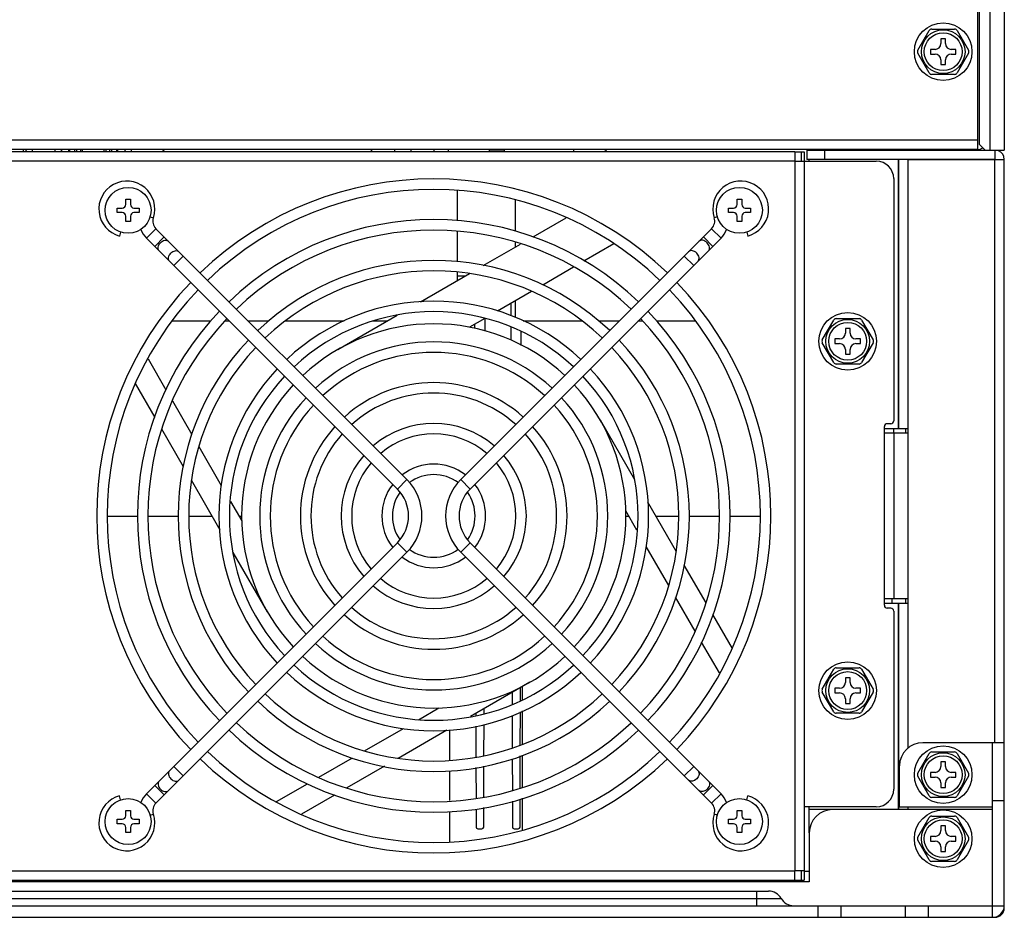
# Model space of a CAD drawing. Header units: millimetres. Extents: x 0 to 2125, y 1 to 1486.
# Tile 12 of 55: x 301 to 470, y 410 to 564. Entities that reach past the tile are written whole.
import ezdxf

# ---------------------------------------------------------------- set-up
doc = ezdxf.new("R2010")
doc.units = ezdxf.units.MM
doc.header["$LTSCALE"] = 77.505185
doc.layers.get('0').update_dxf_attribs({"linetype": 'CONTINUOUS'})

msp = doc.modelspace()

# ---------------------------------------------------------------- linework, layer by layer
at = {"linetype": 'Continuous'}
for p, q in [((467.39148, 659.07469), (467.39148, 541.97469)), ((469.87839, 659.37469), (469.87839, 541.97469)), ((465.27839, 600.27469), (465.27839, 542.07469)), ((465.57839, 600.37469), (465.57839, 542.97469)), ((455.01939, 559.12469), (456.98238, 562.52469)), ((457.4154, 562.77469), (461.34138, 562.77469)), ((461.77439, 562.52469), (463.73738, 559.12469)), ((459.77839, 561.07469), (458.97839, 561.07469)), ((458.97839, 561.07469), (458.97839, 560.27469)), ((459.77839, 560.27469), (459.77839, 561.07469)), ((456.98238, 555.22469), (455.01939, 558.62469)), ((457.97839, 559.27469), (457.17839, 559.27469)), ((457.17839, 559.27469), (457.17839, 558.47469)), ((457.17839, 558.47469), (457.97839, 558.47469)), ((461.57839, 559.27469), (460.77839, 559.27469)), ((460.77839, 558.47469), (461.57839, 558.47469)), ((461.57839, 558.47469), (461.57839, 559.27469)), ((463.73738, 558.62469), (461.77439, 555.22469)), ((458.97839, 557.47469), (458.97839, 556.67469)), ((458.97839, 556.67469), (459.77839, 556.67469)), ((459.77839, 556.67469), (459.77839, 557.47469)), ((461.34138, 554.97469), (457.4154, 554.97469)), ((465.27839, 543.67469), (144.47839, 543.67469)), ((465.57839, 542.97469), (466.57839, 541.97469)), ((465.27839, 542.07469), (144.47839, 542.07469)), ((433.87839, 541.67469), (175.87839, 541.67469)), ((301.37839, 542.07469), (301.37839, 541.67469)), ((301.78788, 541.67469), (301.90512, 542.07469)), ((302.97839, 541.72469), (302.97839, 542.07469)), ((306.77839, 542.07469), (306.77839, 541.72469)), ((307.96889, 541.67469), (307.85166, 542.07469)), ((307.94767, 542.07469), (307.94767, 541.74711)), ((309.17839, 541.67469), (309.17839, 542.07469)), ((309.37839, 541.67469), (309.37839, 542.07469)), ((310.17839, 542.07469), (310.17839, 541.67469)), ((310.57839, 541.67469), (310.57839, 542.07469)), ((311.17839, 542.07469), (311.17839, 541.67469)), ((311.47839, 542.07469), (311.47839, 541.67469)), ((315.27839, 541.67469), (315.27839, 542.07469)), ((315.57839, 541.67469), (315.57839, 542.07469)), ((316.17839, 542.07469), (316.17839, 541.67469)), ((316.57839, 541.67469), (316.57839, 542.07469)), ((317.37839, 542.07469), (317.37839, 541.67469)), ((317.57839, 542.07469), (317.57839, 541.67469)), ((318.78788, 541.67469), (318.90512, 542.07469)), ((319.97839, 541.72469), (319.97839, 542.07469)), ((365.11687, 542.07469), (365.11687, 541.67469)), ((367.9453, 542.07469), (367.9453, 541.67469)), ((371.87839, 542.07469), (371.87839, 541.67469)), ((374.37839, 542.07469), (374.37839, 541.67469)), ((381.37839, 542.07469), (381.37839, 541.67469)), ((383.94785, 541.97469), (381.37839, 541.97469)), ((383.94767, 542.07469), (383.94767, 541.67469)), ((395.89742, 542.07469), (395.89742, 541.67469)), ((433.87839, 541.67469), (435.47839, 541.67469)), ((433.87839, 541.67469), (433.87839, 540.07469)), ((434.97839, 541.67469), (434.97839, 540.07469)), ((435.47839, 541.67469), (435.47839, 540.07469)), ((435.97839, 541.97469), (468.27839, 541.97469)), ((435.97839, 541.97469), (435.97839, 540.37469)), ((438.97839, 541.97469), (438.97839, 540.37469)), ((441.11687, 542.07469), (441.11687, 541.97469)), ((449.60215, 542.07469), (449.60215, 541.97469)), ((450.18794, 542.07469), (450.18794, 541.97469)), ((450.87839, 541.97469), (450.87839, 542.07469)), ((451.75885, 542.07469), (451.75885, 541.97469)), ((453.80911, 542.07469), (453.80911, 541.97469)), ((466.57839, 541.97469), (469.87839, 541.97469)), ((468.27839, 541.97469), (468.27839, 540.37469)), ((433.87839, 540.07469), (175.87839, 540.07469)), ((433.87839, 540.07469), (447.87839, 540.07469)), ((433.87839, 540.07469), (433.87839, 418.17469)), ((435.47839, 540.07469), (435.47839, 418.17469)), ((468.27839, 540.37469), (435.97839, 540.37469)), ((436.37839, 540.07469), (436.37839, 540.37469)), ((451.70128, 494.12469), (451.70128, 540.37469)), ((451.77839, 494.12469), (451.77839, 540.37469)), ((453.37839, 540.37469), (469.87839, 540.37469)), ((453.37839, 439.2619), (453.37839, 540.37469)), ((468.27839, 440.17469), (468.27839, 540.37469)), ((469.87839, 440.17469), (469.87839, 540.37469)), ((450.87839, 537.07469), (450.87839, 495.47469)), ((375.87839, 535.07033), (375.87839, 529.83367)), ((318.97839, 532.62469), (318.97839, 533.52469)), ((318.97839, 533.52469), (319.77839, 533.52469)), ((319.77839, 533.52469), (319.77839, 532.62469)), ((385.87839, 533.34495), (385.87839, 528.03689)), ((423.97839, 533.52469), (424.77839, 533.52469)), ((423.97839, 532.62469), (423.97839, 533.52469)), ((424.77839, 533.52469), (424.77839, 532.62469)), ((317.47839, 531.22469), (317.47839, 532.02469)), ((317.47839, 532.02469), (318.37839, 532.02469)), ((318.37839, 531.22469), (317.47839, 531.22469)), ((320.37839, 532.02469), (321.27839, 532.02469)), ((321.27839, 531.22469), (320.37839, 531.22469)), ((321.27839, 532.02469), (321.27839, 531.22469)), ((422.47839, 532.02469), (423.37839, 532.02469)), ((422.47839, 531.22469), (422.47839, 532.02469)), ((423.37839, 531.22469), (422.47839, 531.22469)), ((425.37839, 532.02469), (426.27839, 532.02469)), ((426.27839, 531.22469), (425.37839, 531.22469)), ((426.27839, 532.02469), (426.27839, 531.22469)), ((318.97839, 529.72469), (318.97839, 530.62469)), ((319.77839, 529.72469), (318.97839, 529.72469)), ((319.77839, 530.62469), (319.77839, 529.72469)), ((323.16596, 530.53279), (323.71201, 530.35343)), ((388.9384, 527.07942), (394.6257, 530.36298)), ((420.59081, 530.53279), (420.04477, 530.35343)), ((423.97839, 529.72469), (423.97839, 530.62469)), ((424.77839, 529.72469), (423.97839, 529.72469)), ((424.77839, 530.62469), (424.77839, 529.72469)), ((318.09172, 527.89538), (317.90939, 527.21492)), ((322.53513, 526.84161), (324.16147, 528.46796)), ((324.16147, 528.46796), (367.25443, 485.375)), ((375.87839, 527.93861), (375.87839, 522.79352)), ((419.5953, 528.46796), (376.50235, 485.375)), ((421.22165, 526.84161), (419.5953, 528.46796)), ((425.66505, 527.89538), (425.84738, 527.21492)), ((322.53513, 526.84161), (365.62808, 483.74866)), ((323.94934, 525.4274), (325.57568, 527.05374)), ((421.22165, 526.84161), (378.1287, 483.74866)), ((385.87839, 526.17354), (385.87839, 525.31272)), ((419.80744, 525.4274), (418.18109, 527.05374)), ((380.34812, 522.11981), (386.7842, 525.83569)), ((402.8236, 525.85844), (397.67402, 522.88532)), ((327.23218, 522.14455), (328.85853, 523.7709)), ((416.52459, 522.14455), (414.89825, 523.7709)), ((375.87839, 520.97827), (375.87839, 519.53921)), ((395.85307, 521.834), (390.59255, 518.79683)), ((369.61235, 515.92151), (378.0047, 520.76684)), ((375.87839, 520.37469), (377.32548, 520.37469)), ((388.66311, 517.68287), (382.84451, 514.3235)), ((385.87839, 516.07511), (385.87839, 513.22404)), ((385.11211, 515.6327), (385.11869, 513.54821)), ((333.52832, 512.57469), (326.98168, 512.57469)), ((336.80204, 512.57469), (336.06742, 512.57469)), ((343.49414, 512.57469), (340.05473, 512.57469)), ((356.50673, 512.57469), (346.41401, 512.57469)), ((355.37839, 507.70353), (365.59555, 513.60242)), ((363.81549, 512.57469), (361.31478, 512.57469)), ((380.64062, 513.05109), (378.03315, 511.54566)), ((380.72334, 510.85951), (380.73042, 513.10293)), ((397.34276, 512.57469), (387.25005, 512.57469)), ((403.70204, 512.57469), (400.26263, 512.57469)), ((407.68935, 512.57469), (406.95473, 512.57469)), ((416.7751, 512.57469), (410.22845, 512.57469)), ((438.61939, 509.37469), (440.58238, 512.77469)), ((441.0154, 513.02469), (444.94138, 513.02469)), ((445.37439, 512.77469), (447.33738, 509.37469)), ((378.87973, 512.03443), (378.88205, 511.29802)), ((385.12486, 511.59465), (385.13196, 509.34603)), ((386.87839, 508.40138), (386.87839, 510.78634)), ((443.37839, 511.32469), (442.57839, 511.32469)), ((442.57839, 511.32469), (442.57839, 510.52469)), ((443.37839, 510.52469), (443.37839, 511.32469)), ((441.57839, 509.52469), (440.77839, 509.52469)), ((440.77839, 509.52469), (440.77839, 508.72469)), ((445.17839, 509.52469), (444.37839, 509.52469)), ((445.17839, 508.72469), (445.17839, 509.52469)), ((440.58238, 505.47469), (438.61939, 508.87469)), ((440.77839, 508.72469), (441.57839, 508.72469)), ((442.57839, 507.72469), (442.57839, 506.92469)), ((443.37839, 506.92469), (443.37839, 507.72469)), ((444.37839, 508.72469), (445.17839, 508.72469)), ((447.33738, 508.87469), (445.37439, 505.47469)), ((322.81863, 506.09868), (325.87272, 500.80884)), ((442.57839, 506.92469), (443.37839, 506.92469)), ((444.94138, 505.22469), (441.0154, 505.22469)), ((324.00323, 496.04689), (320.64011, 501.872)), ((326.98016, 498.89071), (330.33041, 493.08789)), ((400.45723, 495.62469), (406.35611, 485.40753)), ((328.90134, 487.56312), (325.1674, 494.03051)), ((449.27839, 463.77469), (449.27839, 494.47469)), ((449.27839, 494.12469), (453.37839, 494.12469)), ((450.37839, 494.97469), (449.77839, 494.97469)), ((450.87839, 493.37469), (450.87839, 494.12469)), ((452.87839, 494.12469), (452.87839, 493.37469)), ((449.27839, 493.37469), (453.37839, 493.37469)), ((450.87839, 493.37469), (450.87839, 464.87469)), ((331.50745, 491.04921), (335.37058, 484.35808)), ((335.16859, 476.70793), (330.23735, 485.24909)), ((365.62808, 483.74866), (367.25443, 485.375)), ((378.1287, 483.74866), (376.50235, 485.375)), ((336.97197, 481.58438), (338.88964, 478.26288)), ((408.58818, 481.54146), (413.51943, 473.0003)), ((315.77839, 479.07469), (320.97839, 479.07469)), ((322.77839, 479.07469), (327.97839, 479.07469)), ((329.77839, 479.07469), (333.80214, 479.07469)), ((338.42094, 479.07469), (338.87839, 479.07469)), ((406.78481, 476.665), (404.86713, 479.98651)), ((404.87839, 479.07469), (405.39357, 479.07469)), ((410.01237, 479.07469), (413.97839, 479.07469)), ((415.77839, 479.07469), (420.97839, 479.07469)), ((422.77839, 479.07469), (427.97839, 479.07469)), ((365.62808, 474.50073), (322.53513, 431.40778)), ((365.62808, 474.50073), (367.25443, 472.87439)), ((378.1287, 474.50073), (376.50235, 472.87439)), ((378.1287, 474.50073), (421.22165, 431.40778)), ((412.24933, 467.20017), (408.3862, 473.89131)), ((367.25443, 472.87439), (324.16147, 429.78143)), ((343.29955, 462.62469), (337.40067, 472.84186)), ((376.50235, 472.87439), (419.5953, 429.78143)), ((414.85543, 470.68627), (418.58938, 464.21888)), ((416.77662, 459.35868), (413.42636, 465.16149)), ((453.37839, 464.87469), (449.27839, 464.87469)), ((449.27839, 464.12469), (453.37839, 464.12469)), ((450.62839, 464.12469), (450.62839, 464.87469)), ((451.70128, 428.67469), (451.70128, 464.12469)), ((451.77839, 428.67469), (451.77839, 464.12469)), ((452.87839, 464.87469), (452.87839, 464.12469)), ((419.75354, 462.2025), (423.11667, 456.37739)), ((450.37839, 463.27469), (449.77839, 463.27469)), ((450.87839, 462.77469), (450.87839, 432.17469)), ((420.93814, 452.15071), (417.88405, 457.44054)), ((438.61939, 449.37469), (440.58238, 452.77469)), ((441.0154, 453.02469), (444.94138, 453.02469)), ((445.37439, 452.77469), (447.33738, 449.37469)), ((388.37839, 450.54586), (378.16122, 444.64697)), ((443.37839, 451.32469), (442.57839, 451.32469)), ((442.57839, 451.32469), (442.57839, 450.52469)), ((443.37839, 450.52469), (443.37839, 451.32469)), ((385.32322, 448.78195), (385.32963, 446.75334)), ((386.76674, 447.4168), (386.7737, 449.61939)), ((387.12839, 447.5666), (387.12839, 449.82417)), ((440.58238, 445.47469), (438.61939, 448.87469)), ((441.57839, 449.52469), (440.77839, 449.52469)), ((440.77839, 449.52469), (440.77839, 448.72469)), ((440.77839, 448.72469), (441.57839, 448.72469)), ((445.17839, 449.52469), (444.37839, 449.52469)), ((444.37839, 448.72469), (445.17839, 448.72469)), ((445.17839, 448.72469), (445.17839, 449.52469)), ((447.33738, 448.87469), (445.37439, 445.47469)), ((442.57839, 447.72469), (442.57839, 446.92469)), ((442.57839, 446.92469), (443.37839, 446.92469)), ((443.37839, 446.92469), (443.37839, 447.72469)), ((369.25381, 444.12308), (372.74021, 446.13595)), ((379.09083, 445.18368), (379.092, 444.81476)), ((380.51587, 445.15982), (380.51855, 446.00797)), ((386.74261, 439.77555), (386.7606, 445.47196)), ((387.12839, 439.89455), (387.12839, 445.6243)), ((444.94138, 445.22469), (441.0154, 445.22469)), ((380.49315, 437.96668), (380.50993, 443.27957)), ((385.33589, 444.76818), (385.35301, 439.34692)), ((359.95387, 438.75375), (366.67501, 442.63421)), ((374.14443, 442.32787), (365.75207, 437.48255)), ((374.62839, 437.14241), (374.62839, 442.32787)), ((379.09765, 443.02635), (379.11428, 437.75885)), ((467.87839, 440.17469), (455.87839, 440.17469)), ((469.87839, 440.17469), (467.87839, 440.17469)), ((467.87839, 410.17469), (467.87839, 440.17469)), ((469.87839, 412.17469), (469.87839, 440.17469)), ((455.01939, 434.92469), (456.98238, 438.32469)), ((457.4154, 438.57469), (461.34138, 438.57469)), ((461.77439, 438.32469), (463.73738, 434.92469)), ((352.11237, 434.22646), (357.93748, 437.58959)), ((385.35911, 437.41795), (385.3764, 431.9407)), ((386.71929, 432.38949), (386.73668, 437.8953)), ((387.12839, 432.54208), (387.12839, 438.01613)), ((459.77839, 436.87469), (458.97839, 436.87469)), ((458.97839, 436.87469), (458.97839, 436.07469)), ((459.77839, 436.07469), (459.77839, 436.87469)), ((327.23218, 436.10483), (328.85853, 434.47849)), ((363.40866, 436.12958), (356.97258, 432.4137)), ((374.62839, 430.22138), (374.62839, 435.34745)), ((379.12019, 435.8878), (379.13694, 430.58339)), ((380.47075, 430.87354), (380.48742, 436.15057)), ((416.52459, 436.10483), (414.89825, 434.47849)), ((451.87839, 429.17469), (451.87839, 436.17469)), ((457.97839, 435.07469), (457.17839, 435.07469)), ((457.17839, 435.07469), (457.17839, 434.27469)), ((461.57839, 435.07469), (460.77839, 435.07469)), ((461.57839, 434.27469), (461.57839, 435.07469)), ((344.8685, 430.04421), (350.19424, 433.11903)), ((456.98238, 431.02469), (455.01939, 434.42469)), ((457.17839, 434.27469), (457.97839, 434.27469)), ((458.97839, 433.27469), (458.97839, 432.47469)), ((459.77839, 432.47469), (459.77839, 433.27469)), ((460.77839, 434.27469), (461.57839, 434.27469)), ((463.73738, 434.42469), (461.77439, 431.02469)), ((322.53513, 431.40778), (324.16147, 429.78143)), ((323.94934, 432.82199), (325.57568, 431.19565)), ((419.80744, 432.82199), (418.18109, 431.19565)), ((421.22165, 431.40778), (419.5953, 429.78143)), ((458.97839, 432.47469), (459.77839, 432.47469)), ((318.09172, 430.35401), (317.90939, 431.03447)), ((354.81837, 431.16997), (349.13108, 427.88641)), ((385.3822, 430.10456), (385.39619, 425.67375)), ((386.69808, 425.67375), (386.71323, 430.471)), ((387.12839, 425.17636), (387.12839, 430.62584)), ((425.66505, 430.35401), (425.84738, 431.03447)), ((461.34138, 430.77469), (457.4154, 430.77469)), ((469.87839, 430.17469), (467.87839, 430.17469)), ((318.97839, 428.52469), (319.77839, 428.52469)), ((318.97839, 427.62469), (318.97839, 428.52469)), ((319.77839, 428.52469), (319.77839, 427.62469)), ((323.16596, 427.7166), (323.71201, 427.89596)), ((374.62839, 423.15548), (374.62839, 428.34335)), ((379.14274, 428.74725), (379.15244, 425.67375)), ((380.45433, 425.67375), (380.46495, 429.03488)), ((420.59081, 427.7166), (420.04477, 427.89596)), ((423.97839, 428.52469), (424.77839, 428.52469)), ((423.97839, 427.62469), (423.97839, 428.52469)), ((424.77839, 428.52469), (424.77839, 427.62469)), ((447.87839, 429.17469), (435.47839, 429.17469)), ((436.37839, 424.67469), (436.37839, 429.17469)), ((440.37839, 428.67469), (436.37839, 428.67469)), ((467.87839, 428.67469), (440.37839, 428.67469)), ((451.87839, 429.17469), (467.87839, 429.17469)), ((453.37839, 428.67469), (453.37839, 429.17469)), ((317.47839, 427.02469), (318.37839, 427.02469)), ((317.47839, 426.22469), (317.47839, 427.02469)), ((318.37839, 426.22469), (317.47839, 426.22469)), ((320.37839, 427.02469), (321.27839, 427.02469)), ((321.27839, 426.22469), (320.37839, 426.22469)), ((321.27839, 427.02469), (321.27839, 426.22469)), ((422.47839, 427.02469), (423.37839, 427.02469)), ((422.47839, 426.22469), (422.47839, 427.02469)), ((423.37839, 426.22469), (422.47839, 426.22469)), ((425.37839, 427.02469), (426.27839, 427.02469)), ((426.27839, 426.22469), (425.37839, 426.22469)), ((426.27839, 427.02469), (426.27839, 426.22469)), ((455.01939, 423.92469), (456.98238, 427.32469)), ((457.4154, 427.57469), (461.34138, 427.57469)), ((461.77439, 427.32469), (463.73738, 423.92469)), ((318.97839, 424.72469), (318.97839, 425.62469)), ((319.77839, 424.72469), (318.97839, 424.72469)), ((319.77839, 425.62469), (319.77839, 424.72469)), ((379.45244, 425.37469), (380.15433, 425.37469)), ((385.69619, 425.37469), (386.39808, 425.37469)), ((423.97839, 424.72469), (423.97839, 425.62469)), ((424.77839, 424.72469), (423.97839, 424.72469)), ((424.77839, 425.62469), (424.77839, 424.72469)), ((436.37839, 424.67469), (436.37839, 416.27469)), ((459.77839, 425.87469), (458.97839, 425.87469)), ((458.97839, 425.87469), (458.97839, 425.07469)), ((459.77839, 425.07469), (459.77839, 425.87469)), ((456.98238, 420.02469), (455.01939, 423.42469)), ((457.97839, 424.07469), (457.17839, 424.07469)), ((457.17839, 424.07469), (457.17839, 423.27469)), ((457.17839, 423.27469), (457.97839, 423.27469)), ((461.57839, 424.07469), (460.77839, 424.07469)), ((460.77839, 423.27469), (461.57839, 423.27469)), ((461.57839, 423.27469), (461.57839, 424.07469)), ((463.73738, 423.42469), (461.77439, 420.02469)), ((458.97839, 422.27469), (458.97839, 421.47469)), ((458.97839, 421.47469), (459.77839, 421.47469)), ((459.77839, 421.47469), (459.77839, 422.27469)), ((461.34138, 419.77469), (457.4154, 419.77469)), ((175.87839, 418.17469), (433.87839, 418.17469)), ((435.47839, 418.17469), (433.87839, 418.17469)), ((433.87839, 416.57469), (433.87839, 418.17469)), ((434.97839, 418.17469), (434.97839, 416.57469)), ((435.47839, 418.17469), (435.47839, 416.57469)), ((435.47839, 418.07469), (436.37839, 418.07469)), ((436.37839, 416.27469), (173.37839, 416.27469)), ((175.87839, 416.57469), (433.87839, 416.57469)), ((402.88253, 416.57469), (402.70933, 416.27469)), ((407.04745, 416.27469), (406.87424, 416.57469)), ((433.87839, 416.57469), (435.47839, 416.57469)), ((180.37839, 414.67469), (429.37839, 414.67469)), ((427.37839, 412.17469), (427.37839, 414.67469)), ((182.37839, 413.42469), (431.54344, 413.42471)), ((139.87839, 412.17469), (469.87839, 412.17469)), ((437.87839, 410.17469), (437.87839, 412.17469)), ((441.87839, 410.17469), (441.87839, 412.17469)), ((452.87839, 410.17469), (452.87839, 412.17469)), ((456.87839, 410.17469), (456.87839, 412.17469)), ((141.87839, 410.17469), (467.87839, 410.17469))]:
    msp.add_line(p, q, dxfattribs=at)
for centre, radius in [((459.37839, 558.87469), 4.95), ((459.37839, 558.87469), 3.75), ((459.37839, 558.87469), 3.25), ((319.37839, 531.62469), 3.95), ((424.37839, 531.62469), 3.95), ((442.97839, 509.12469), 4.95), ((442.97839, 509.12469), 3.75), ((442.97839, 509.12469), 3.25), ((442.97839, 449.12469), 4.95), ((442.97839, 449.12469), 3.75), ((442.97839, 449.12469), 3.25), ((459.37839, 434.67469), 4.95), ((459.37839, 434.67469), 3.75), ((459.37839, 434.67469), 3.25), ((319.37839, 426.62469), 3.95), ((424.37839, 426.62469), 3.95), ((459.37839, 423.67469), 4.95), ((459.37839, 423.67469), 3.75), ((459.37839, 423.67469), 3.25)]:
    msp.add_circle(centre, radius, dxfattribs=at)
for centre, radius, start, end in [((457.4154, 562.27469), 0.5, 90, 150), ((461.34138, 562.27469), 0.5, 30, 90), ((457.97839, 560.27469), 1, 270, 0), ((460.77839, 560.27469), 1, 180, 270), ((455.45241, 558.87469), 0.5, 150, 210), ((457.97839, 557.47469), 1, 0, 90), ((460.77839, 557.47469), 1, 90, 180), ((463.30437, 558.87469), 0.5, 330, 30), ((457.4154, 555.47469), 0.5, 210, 270), ((461.34138, 555.47469), 0.5, 270, 330), ((465.27839, 543.67469), 1.6, 270, 304.6174664), ((468.27839, 540.37469), 1.6, 0, 67.5), ((447.87839, 537.07469), 3, 0, 90), ((319.15172, 531.85136), 4.8, 341.8160667, 255), ((371.87839, 479.12469), 57.9, 46.1372653, 133.8627347), ((424.60505, 531.85136), 4.8, 285, 198.1839333), ((371.87839, 479.12469), 56.1, 46.1738284, 133.8261716), ((318.37839, 532.62469), 0.6, 270, 0), ((318.37839, 530.62469), 0.6, 0, 90), ((320.37839, 532.62469), 0.6, 180, 270), ((320.37839, 530.62469), 0.6, 90, 180), ((423.37839, 532.62469), 0.6, 270, 0), ((423.37839, 530.62469), 0.6, 0, 90), ((425.37839, 532.62469), 0.6, 180, 270), ((425.37839, 530.62469), 0.6, 90, 180), ((325.46962, 529.7761), 1.85, 161.8160667, 225), ((371.87839, 479.12469), 50.9, 46.2939812, 133.7060188), ((418.28716, 529.7761), 1.85, 315, 18.1839333), ((325.46962, 529.7761), 4.15, 199.9900964, 225), ((371.87839, 479.12469), 49.1, 46.3430991, 133.6569009), ((418.28716, 529.7761), 4.15, 315, 340.0099036), ((371.87839, 479.12469), 43.9, 46.5021905, 133.4978095), ((371.87839, 479.12469), 42.1, 46.5664172, 133.4335828), ((371.87839, 479.12469), 57.9, 136.1418318, 223.8581682), ((371.87839, 479.12469), 57.9, 316.1418318, 43.8581682), ((371.87839, 479.12469), 56.1, 136.1755109, 223.8244891), ((371.87839, 479.12469), 56.1, 316.1755109, 43.8244891), ((371.87839, 479.12469), 36.9, 46.7915579, 133.2084421), ((371.87839, 479.12469), 50.9, 136.2956024, 223.7043976), ((371.87839, 479.12469), 35.1, 46.8832788, 133.1167212), ((371.87839, 479.12469), 50.9, 316.2956024, 43.7043976), ((371.87839, 479.12469), 49.1, 136.3430991, 223.6569009), ((371.87839, 479.12469), 49.1, 316.3430991, 43.6569009), ((441.0154, 512.52469), 0.5, 90, 150), ((444.94138, 512.52469), 0.5, 30, 90), ((371.87839, 479.12469), 33, 46.9981037, 133.0018963), ((371.87839, 479.12469), 43.9, 136.5003662, 223.4996338), ((371.87839, 479.12469), 43.9, 316.5003662, 43.4996338), ((439.05241, 509.12469), 0.5, 150, 210), ((441.57839, 510.52469), 1, 270, 0), ((444.37839, 510.52469), 1, 180, 270), ((446.90437, 509.12469), 0.5, 330, 30), ((371.87839, 479.12469), 42.1, 136.5646431, 223.4353569), ((371.87839, 479.12469), 29.9, 47.2040308, 132.7959692), ((371.87839, 479.12469), 42.1, 316.5646431, 43.4353569), ((441.57839, 507.72469), 1, 0, 90), ((444.37839, 507.72469), 1, 90, 180), ((371.87839, 479.12469), 28.1, 47.3454738, 132.6545262), ((371.87839, 479.12469), 36.9, 136.7855576, 223.2144424), ((371.87839, 479.12469), 36.9, 316.7855576, 43.2144424), ((441.0154, 505.72469), 0.5, 210, 270), ((444.94138, 505.72469), 0.5, 270, 330), ((371.87839, 479.12469), 35.1, 136.8772785, 223.1227215), ((371.87839, 479.12469), 35.1, 316.8772785, 43.1227215), ((371.87839, 479.12469), 33, 137.0038821, 222.9961179), ((371.87839, 479.12469), 22.9, 47.8809542, 132.1190458), ((371.87839, 479.12469), 33, 317.0038821, 42.9961179), ((371.87839, 479.12469), 29.9, 137.212134, 222.787866), ((371.87839, 479.12469), 21.1, 48.1267228, 131.8732772), ((371.87839, 479.12469), 29.9, 317.212134, 42.787866), ((371.87839, 479.12469), 28.1, 137.353577, 222.646423), ((371.87839, 479.12469), 28.1, 317.353577, 42.646423), ((371.87839, 479.12469), 22.9, 137.8809542, 222.1190458), ((371.87839, 479.12469), 15.9, 49.1600278, 130.8399722), ((371.87839, 479.12469), 22.9, 317.8809542, 42.1190458), ((449.77839, 494.47469), 0.5, 90, 180), ((450.37839, 495.47469), 0.5, 270, 0), ((371.87839, 479.12469), 21.1, 138.1267228, 221.8732772), ((371.87839, 479.12469), 14.1, 49.7032225, 130.2967775), ((371.87839, 479.12469), 21.1, 318.1267228, 41.8732772), ((371.87839, 479.12469), 15.9, 139.1616336, 220.8383664), ((371.87839, 479.12469), 15.9, 319.1616336, 40.8383664), ((371.87839, 479.12469), 14.1, 139.7032225, 220.2967775), ((371.87839, 479.12469), 8.9, 52.4476631, 127.5523369), ((371.87839, 479.12469), 14.1, 319.7032225, 40.2967775), ((371.87839, 479.12469), 7.1, 53.715913, 126.284087), ((371.87839, 479.12469), 8.9, 142.4353541, 217.5646459), ((361.00412, 479.12469), 6.53927, 315, 45), ((361.00412, 479.12469), 8.83927, 315, 45), ((382.75266, 479.12469), 8.83927, 135, 225), ((382.75266, 479.12469), 6.53927, 135, 225), ((371.87839, 479.12469), 8.9, 322.4353541, 37.5646459), ((371.87839, 479.12469), 7.1, 145.1785737, 214.8214263), ((371.87839, 479.12469), 7.1, 325.1785737, 34.8214263), ((371.87839, 479.12469), 8.9, 232.4476631, 307.5523369), ((371.87839, 479.12469), 7.1, 233.715913, 306.284087), ((371.87839, 479.12469), 15.9, 229.1600278, 310.8399722), ((371.87839, 479.12469), 14.1, 229.7032225, 310.2967775), ((371.87839, 479.12469), 21.1, 228.1267228, 311.8732772), ((449.77839, 463.77469), 0.5, 180, 270), ((371.87839, 479.12469), 22.9, 227.8809542, 312.1190458), ((450.37839, 462.77469), 0.5, 0, 90), ((371.87839, 479.12469), 28.1, 227.3454738, 312.6545262), ((371.87839, 479.12469), 29.9, 227.2040308, 312.7959692), ((371.87839, 479.12469), 33, 226.9981037, 313.0018963), ((371.87839, 479.12469), 35.1, 226.8832788, 313.1167212), ((371.87839, 479.12469), 36.9, 226.7915579, 313.2084421), ((441.0154, 452.52469), 0.5, 90, 150), ((444.94138, 452.52469), 0.5, 30, 90), ((441.57839, 450.52469), 1, 270, 0), ((444.37839, 450.52469), 1, 180, 270), ((371.87839, 479.12469), 42.1, 226.5664172, 313.4335828), ((439.05241, 449.12469), 0.5, 150, 210), ((441.57839, 447.72469), 1, 0, 90), ((444.37839, 447.72469), 1, 90, 180), ((446.90437, 449.12469), 0.5, 330, 30), ((371.87839, 479.12469), 43.9, 226.5021905, 313.4978095), ((441.0154, 445.72469), 0.5, 210, 270), ((444.94138, 445.72469), 0.5, 270, 330), ((371.87839, 479.12469), 49.1, 226.3430991, 313.6569009), ((371.87839, 479.12469), 50.9, 226.2939812, 313.7060188), ((455.87839, 436.17469), 4, 90, 180), ((371.87839, 479.12469), 56.1, 226.1738284, 313.8261716), ((457.4154, 438.07469), 0.5, 90, 150), ((461.34138, 438.07469), 0.5, 30, 90), ((371.87839, 479.12469), 57.9, 226.1372653, 313.8627347), ((455.45241, 434.67469), 0.5, 150, 210), ((457.97839, 436.07469), 1, 270, 0), ((460.77839, 436.07469), 1, 180, 270), ((463.30437, 434.67469), 0.5, 330, 30), ((457.97839, 433.27469), 1, 0, 90), ((460.77839, 433.27469), 1, 90, 180), ((325.46962, 428.47328), 4.15, 135, 160.0099036), ((418.28716, 428.47328), 4.15, 19.9900964, 45), ((447.87839, 432.17469), 3, 270, 0), ((319.15172, 426.39803), 4.8, 105, 18.1839333), ((325.46962, 428.47328), 1.85, 135, 198.1839333), ((418.28716, 428.47328), 1.85, 341.8160667, 45), ((424.60505, 426.39803), 4.8, 161.8160667, 75), ((457.4154, 431.27469), 0.5, 210, 270), ((461.34138, 431.27469), 0.5, 270, 330), ((440.37839, 424.67469), 4, 90, 180), ((318.37839, 427.62469), 0.6, 270, 0), ((318.37839, 425.62469), 0.6, 0, 90), ((320.37839, 427.62469), 0.6, 180, 270), ((320.37839, 425.62469), 0.6, 90, 180), ((423.37839, 427.62469), 0.6, 270, 0), ((423.37839, 425.62469), 0.6, 0, 90), ((425.37839, 427.62469), 0.6, 180, 270), ((425.37839, 425.62469), 0.6, 90, 180), ((457.4154, 427.07469), 0.5, 90, 150), ((461.34138, 427.07469), 0.5, 30, 90), ((379.45244, 425.67469), 0.3, 180.1809334, 270), ((380.15433, 425.67469), 0.3, 270, 359.8190666), ((385.69619, 425.67469), 0.3, 180.1809334, 270), ((386.39808, 425.67469), 0.3, 270, 359.8190666), ((457.97839, 425.07469), 1, 270, 0), ((460.77839, 425.07469), 1, 180, 270), ((455.45241, 423.67469), 0.5, 150, 210), ((457.97839, 422.27469), 1, 0, 90), ((460.77839, 422.27469), 1, 90, 180), ((463.30437, 423.67469), 0.5, 330, 30), ((457.4154, 420.27469), 0.5, 210, 270), ((461.34138, 420.27469), 0.5, 270, 330), ((429.37839, 412.17469), 2.5, 30.0004422, 90.0001037), ((433.70851, 414.67469), 2.5, 209.9995578, 269.9976274), ((467.87839, 412.17469), 2, 270, 0), ((468.27839, 411.77469), 1.6, 270, 0)]:
    msp.add_arc(centre, radius, start, end, dxfattribs=at)
for points, knots in [([(325.60256, 541.67701), (325.54025, 541.79099), (325.38251, 541.98841), (325.13731, 542.07469), (325.02463, 542.07469)], [0, 0, 0, 0, 0.535486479, 1, 1, 1, 1]), ([(361.58133, 542.07469), (361.46918, 542.07469), (361.22507, 541.98797), (361.06886, 541.79076), (361.00709, 541.67704)], [0, 0, 0, 0, 0.464280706, 1, 1, 1, 1]), ([(401.60256, 541.67701), (401.54025, 541.79099), (401.38251, 541.98841), (401.13731, 542.07469), (401.02463, 542.07469)], [0, 0, 0, 0, 0.535486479, 1, 1, 1, 1]), ([(324.69934, 524.6774), (324.62314, 524.75359), (324.50897, 524.96675), (324.511, 525.3436), (324.65703, 525.73032), (324.92331, 526.07977), (325.27277, 526.34605), (325.65948, 526.49208), (326.03634, 526.49411), (326.24949, 526.37994), (326.32568, 526.30374)], [0, 0, 0, 0, 0.104733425, 0.222327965, 0.356015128, 0.5, 0.643984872, 0.777672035, 0.895266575, 1, 1, 1, 1]), ([(419.05744, 524.6774), (419.13363, 524.75359), (419.2478, 524.96675), (419.24578, 525.3436), (419.09974, 525.73032), (418.83346, 526.07977), (418.48401, 526.34605), (418.0973, 526.49208), (417.72044, 526.49411), (417.50729, 526.37994), (417.43109, 526.30374)], [0, 0, 0, 0, 0.104733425, 0.222327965, 0.356015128, 0.5, 0.643984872, 0.777672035, 0.895266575, 1, 1, 1, 1]), ([(326.48218, 522.89455), (326.40599, 522.97075), (326.29182, 523.1839), (326.29384, 523.56076), (326.43987, 523.94747), (326.70615, 524.29693), (327.05561, 524.56321), (327.44232, 524.70924), (327.81918, 524.71126), (328.03233, 524.59709), (328.10853, 524.5209)], [0, 0, 0, 0, 0.104733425, 0.222327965, 0.356015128, 0.5, 0.643984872, 0.777672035, 0.895266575, 1, 1, 1, 1]), ([(417.27459, 522.89455), (417.35079, 522.97075), (417.46496, 523.1839), (417.46293, 523.56076), (417.3169, 523.94747), (417.05062, 524.29693), (416.70117, 524.56321), (416.31445, 524.70924), (415.9376, 524.71126), (415.72444, 524.59709), (415.64825, 524.5209)], [0, 0, 0, 0, 0.104733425, 0.222327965, 0.356015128, 0.5, 0.643984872, 0.777672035, 0.895266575, 1, 1, 1, 1]), ([(326.48218, 435.35483), (326.40599, 435.27864), (326.29182, 435.06549), (326.29384, 434.68863), (326.43987, 434.30191), (326.70615, 433.95246), (327.05561, 433.68618), (327.44232, 433.54015), (327.81918, 433.53812), (328.03233, 433.65229), (328.10853, 433.72849)], [0, 0, 0, 0, 0.104733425, 0.222327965, 0.356015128, 0.5, 0.643984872, 0.777672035, 0.895266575, 1, 1, 1, 1]), ([(417.27459, 435.35483), (417.35079, 435.27864), (417.46496, 435.06549), (417.46293, 434.68863), (417.3169, 434.30191), (417.05062, 433.95246), (416.70117, 433.68618), (416.31445, 433.54015), (415.9376, 433.53812), (415.72444, 433.65229), (415.64825, 433.72849)], [0, 0, 0, 0, 0.104733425, 0.222327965, 0.356015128, 0.5, 0.643984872, 0.777672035, 0.895266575, 1, 1, 1, 1]), ([(324.69934, 433.57199), (324.62314, 433.4958), (324.50897, 433.28264), (324.511, 432.90578), (324.65703, 432.51907), (324.92331, 432.16962), (325.27277, 431.90334), (325.65948, 431.7573), (326.03634, 431.75528), (326.24949, 431.86945), (326.32568, 431.94565)], [0, 0, 0, 0, 0.104733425, 0.222327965, 0.356015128, 0.5, 0.643984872, 0.777672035, 0.895266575, 1, 1, 1, 1]), ([(419.05744, 433.57199), (419.13363, 433.4958), (419.2478, 433.28264), (419.24578, 432.90578), (419.09974, 432.51907), (418.83346, 432.16962), (418.48401, 431.90334), (418.0973, 431.7573), (417.72044, 431.75528), (417.50729, 431.86945), (417.43109, 431.94565)], [0, 0, 0, 0, 0.104733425, 0.222327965, 0.356015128, 0.5, 0.643984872, 0.777672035, 0.895266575, 1, 1, 1, 1])]:
    msp.add_open_spline(points, degree=3, knots=knots, dxfattribs=at)

doc.saveas('drawing.dxf')
